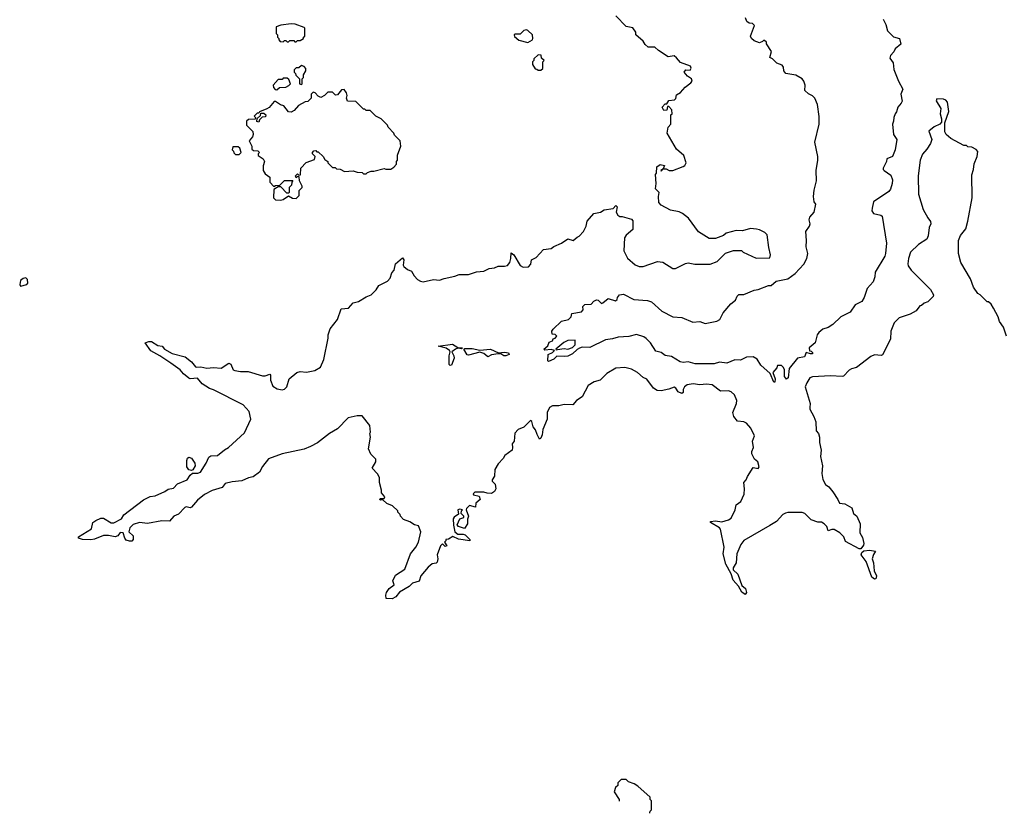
# Model space of a CAD drawing. Extents: x 2472589 to 2662339, y 701009 to 849030.
# Tile 4 of 256: x 2502378 to 2509987, y 749799 to 755931. Entities that reach past the tile are written whole.
import ezdxf

# ---------------------------------------------------------------- set-up
doc = ezdxf.new("R2010")
doc.units = 0

msp = doc.modelspace()

# ---------------------------------------------------------------- linework, layer by layer
at = {"layer": '0CON05XD'}
for points in [[(2504020.5, 752359.5), (2503965, 752346.2), (2503943.3, 752316.7), (2503865, 752292.5), (2503805, 752262.5), (2503750.7, 752219.3), (2503706.4, 752163.6), (2503695, 752160), (2503665, 752167.5), (2503655, 752162.5), (2503605, 752110), (2503570, 752095), (2503535, 752057.5), (2503475, 752060), (2503365, 752037.5), (2503303, 752047), (2503255, 752029.4), (2503230, 752005), (2503221.2, 751975), (2503255, 751942.5), (2503255.6, 751915), (2503245, 751901.9), (2503225, 751900.9), (2503200.8, 751910.8), (2503190, 751925), (2503176.7, 751965), (2503155, 751970), (2503135.7, 751944.3), (2503115.9, 751934.1), (2503065, 751946), (2503025, 751946.2), (2502955, 751916.7), (2502928, 751912), (2502864.1, 751914.1), (2502832.5, 751925), (2502832.5, 751935), (2502931.7, 751998.3), (2502942.9, 752045), (2502965, 752062.5), (2503005, 752080), (2503025, 752080.8), (2503084.4, 752044.4), (2503105, 752044.2), (2503163.3, 752075), (2503182.5, 752105), (2503335, 752222.5), (2503385, 752247.5), (2503425, 752252.5), (2503500, 752285), (2503525, 752302.5), (2503565, 752312.5), (2503596.4, 752343.6), (2503672.5, 752375), (2503695, 752412.5), (2503713, 752427), (2503755, 752427.5), (2503773.8, 752435), (2503817.5, 752505), (2503838.6, 752551.4), (2503855, 752560), (2503906.7, 752565), (2503961.2, 752608.8), (2503992.5, 752625), (2504115, 752740), (2504163.3, 752845), (2504150, 752905), (2504104.1, 752954.1), (2503875, 753072.5), (2503845, 753082.5), (2503787, 753117), (2503751.7, 753161.7), (2503695, 753157.5), (2503685, 753162.5), (2503642.5, 753195), (2503617.5, 753225), (2503546, 753276), (2503461.2, 753335), (2503392.1, 753372.1), (2503347.5, 753435), (2503374.5, 753445.5), (2503395, 753444.4), (2503445, 753413.1), (2503479.7, 753409.7), (2503496.2, 753385), (2503555, 753350.8), (2503656.4, 753326.4), (2503706.5, 753286.5), (2503735, 753250), (2503745, 753246.2), (2503777.7, 753247.7), (2503825, 753237.5), (2503875, 753243.3), (2503935, 753237.5), (2503995, 753276.7), (2504008.3, 753268.3), (2504027, 753227), (2504040.7, 753220.7), (2504085, 753213.3), (2504143, 753213), (2504255, 753178.8), (2504275, 753178.8), (2504311.7, 753191.7), (2504316.7, 753185), (2504316.7, 753145), (2504335, 753100), (2504368.3, 753078.3), (2504405, 753072.5), (2504425, 753077.5), (2504442.5, 753095), (2504460, 753155), (2504520, 753205), (2504545, 753212.5), (2504595, 753207.5), (2504659.3, 753220.7), (2504703, 753247), (2504728.8, 753305), (2504760.7, 753469.3), (2504762.5, 753495), (2504778.3, 753541.7), (2504832.5, 753615), (2504863.3, 753696.7), (2504918.8, 753701.2), (2504955, 753742.5), (2504995, 753752.5), (2505055, 753790), (2505093.6, 753806.4), (2505132.5, 753845), (2505153.6, 753876.4), (2505219.3, 753910.7), (2505240, 753935), (2505252.5, 753975), (2505272.5, 753995), (2505282.5, 754045), (2505335, 754090), (2505346.1, 754076.1), (2505342.5, 754035), (2505347.5, 754025), (2505375, 754000), (2505405, 753987.5), (2505425, 753952.5), (2505452.5, 753925), (2505475, 753910), (2505495, 753906.7), (2505575, 753922.5), (2505621.7, 753918.3), (2505658.3, 753931.7), (2505741.7, 753948.3), (2505775, 753962.5), (2505846.4, 753963.6), (2505907, 753983), (2505965, 753987.5), (2506005, 754007.5), (2506046.4, 754013.6), (2506075, 754027.5), (2506125, 754026.7), (2506147, 754033), (2506166.2, 754055), (2506174, 754085), (2506175, 754130), (2506196.2, 754115), (2506245, 754032.5), (2506268.3, 754018.3), (2506309.3, 754020.7), (2506327, 754043), (2506333.6, 754076.4), (2506370, 754095), (2506425, 754156.7), (2506485, 754162.5), (2506505, 754177.5), (2506566.1, 754203.9), (2506613, 754237), (2506656.1, 754223.9), (2506685, 754250), (2506702.5, 754257.5), (2506736.1, 754293.9), (2506756.7, 754335), (2506762.5, 754375), (2506815, 754432.5), (2506867, 754443), (2506895, 754462.5), (2506965, 754472.5), (2506985, 754496.7), (2506996.2, 754485), (2506987.5, 754445), (2507000.7, 754420.7), (2507015, 754410), (2507035, 754410), (2507105, 754390), (2507117, 754377), (2507115, 754310), (2507063.6, 754266.4), (2507053, 754247), (2507047.5, 754145), (2507075, 754087.5), (2507135, 754037.5), (2507165, 754023.3), (2507195, 754023.3), (2507306.4, 754063.6), (2507347.7, 754057.7), (2507425, 754007.5), (2507445, 754007.5), (2507523, 754047), (2507545, 754052.5), (2507595, 754042.5), (2507715, 754042.5), (2507768.3, 754061.7), (2507833, 754127), (2507895, 754147.5), (2507955, 754147.5), (2507970, 754135), (2508068.3, 754088.3), (2508175, 754090), (2508180, 754115), (2508168.3, 754171.7), (2508155, 754270), (2508137, 754287), (2508095, 754307.5), (2508071.7, 754311.7), (2508025, 754316.7), (2507965, 754300), (2507915, 754302.5), (2507838.3, 754281.7), (2507817, 754263), (2507755, 754240), (2507705, 754240), (2507625, 754292.5), (2507546.4, 754396.4), (2507500, 754435), (2507475, 754447.5), (2507408.3, 754458.3), (2507335, 754497.5), (2507318.3, 754518.3), (2507313.8, 754566.2), (2507320, 754595), (2507292.5, 754625), (2507297.5, 754665), (2507292.5, 754735), (2507300, 754745), (2507302.5, 754795), (2507328.3, 754811.7), (2507360, 754805), (2507350, 754780), (2507331.7, 754768.3), (2507335, 754760), (2507350, 754780), (2507375, 754780), (2507397, 754767), (2507425, 754766.7), (2507505, 754796.7), (2507517.5, 754805), (2507527.5, 754825), (2507510.7, 754880.7), (2507455, 754930), (2507382.5, 755055), (2507388.3, 755101.7), (2507410, 755125), (2507410, 755195), (2507420, 755205), (2507417.5, 755235), (2507395, 755260), (2507385, 755260), (2507378.3, 755231.7), (2507355, 755230), (2507343.6, 755256.4), (2507365, 755280), (2507378.3, 755281.7), (2507395, 755307.5), (2507437.5, 755312.5), (2507448.3, 755321.7), (2507455, 755350), (2507485, 755367.5), (2507520.5, 755409.5), (2507565, 755442.5), (2507573.8, 755455), (2507570, 755475), (2507537.5, 755495), (2507513.8, 755525), (2507525, 755543.8), (2507559.3, 755540.7), (2507566.1, 755556.1), (2507561.7, 755571.7), (2507485, 755600), (2507455, 755637.5), (2507435, 755652.5), (2507390, 755645), (2507313.9, 755693.9), (2507285, 755720), (2507235, 755720), (2507210.7, 755740.7), (2507196.4, 755766.4), (2507140, 755815), (2507140, 755835), (2507115, 755867.5), (2507065, 755877.5), (2506985, 755960)], [(2504515, 755760), (2504525, 755770), (2504545, 755770), (2504570, 755785), (2504570, 755795), (2504580, 755805), (2504580, 755865), (2504575, 755870), (2504507, 755897), (2504475, 755900), (2504395, 755890), (2504360, 755875), (2504360, 755825), (2504370, 755815), (2504370, 755795), (2504380, 755785), (2504380, 755775), (2504391.7, 755761.7), (2504415, 755760), (2504425, 755770), (2504435, 755770), (2504445, 755760), (2504455, 755760), (2504465, 755770), (2504495, 755770), (2504505, 755760), (2504515, 755760)], [(2507482.5, 753287.5), (2507415, 753330), (2507365, 753336.7), (2507335, 753360), (2507295, 753370), (2507253.4, 753433.4), (2507218.9, 753468.9), (2507201.7, 753481.7), (2507145, 753500), (2507085, 753484.2), (2507001.7, 753478.3), (2506960, 753465), (2506905, 753458.8), (2506785, 753398.8), (2506725, 753400), (2506705, 753393.3), (2506685, 753382.5), (2506650.7, 753349.3), (2506615, 753332.5), (2506585, 753327.5), (2506528.3, 753331.7), (2506505, 753307.5), (2506465, 753290), (2506460, 753295), (2506462.5, 753345), (2506495, 753360), (2506510, 753375), (2506485, 753382.5), (2506435, 753377.5), (2506427.5, 753385), (2506458.3, 753411.7), (2506470, 753440), (2506495, 753450), (2506500, 753465), (2506515, 753470), (2506530, 753485), (2506515, 753500), (2506491.7, 753501.7), (2506490, 753525), (2506500.7, 753539.3), (2506565, 753602.5), (2506620, 753615), (2506640, 753635), (2506645, 753660), (2506720, 753675), (2506731.7, 753688.3), (2506730, 753715), (2506745, 753730), (2506795, 753732.5), (2506815, 753756.2), (2506836.1, 753766.1), (2506847.5, 753765), (2506875, 753737.5), (2506885, 753742.5), (2506925, 753776.7), (2506981.7, 753758.3), (2506995, 753770), (2506997.5, 753785), (2507014.2, 753805.8), (2507045, 753811.2), (2507125, 753768.8), (2507230.7, 753760.7), (2507261.7, 753751.7), (2507339.3, 753679.3), (2507425, 753636.2), (2507495, 753630), (2507580, 753595), (2507635, 753600), (2507675, 753583.3), (2507765, 753602.5), (2507787.5, 753615), (2507813.9, 753666.1), (2507873.6, 753736.4), (2507910, 753765), (2507922.5, 753795), (2507935, 753806.7), (2507975, 753807.5), (2508055, 753841.2), (2508085, 753846.7), (2508163.6, 753876.4), (2508185, 753877.5), (2508225, 753910), (2508315, 753928), (2508370.9, 753969.1), (2508437.9, 754042.1), (2508460, 754085), (2508467.5, 754125), (2508456.2, 754175), (2508458.8, 754225), (2508454.2, 754295.8), (2508482.5, 754335), (2508487.5, 754355), (2508480, 754385), (2508483.3, 754405), (2508516.7, 754445), (2508530, 754505), (2508518.8, 754525), (2508512.5, 754565), (2508517.5, 754615), (2508536.4, 754686.4), (2508534, 754765), (2508546.4, 754846.4), (2508546.7, 754875), (2508523.8, 754985), (2508556.2, 755125), (2508556.4, 755183.6), (2508543.3, 755275), (2508523.3, 755325), (2508504.1, 755344.1), (2508475, 755357.5), (2508446.2, 755385), (2508447.5, 755425), (2508438, 755455), (2508425, 755473.3), (2508375, 755502.5), (2508300, 755515), (2508282.5, 755535), (2508280, 755565), (2508269.3, 755579.3), (2508230, 755595), (2508195, 755630), (2508175, 755640), (2508187.5, 755685), (2508150, 755745), (2508148.3, 755758.3), (2508135, 755770), (2508125, 755770), (2508118.3, 755761.7), (2508095, 755753.3), (2508055, 755768.8), (2508033.3, 755785), (2508026.7, 755805), (2508057, 755887), (2508041.7, 755901.7), (2508015, 755903.3), (2507996.4, 755916.4), (2507986.7, 755945)], [(2509050, 755935), (2509070.8, 755895), (2509085, 755844), (2509130, 755800), (2509176, 755785), (2509187, 755743), (2509144.2, 755705.8), (2509133, 755683), (2509106.4, 755653.6), (2509103.8, 755635), (2509127, 755597), (2509133.6, 755546.4), (2509169.4, 755455), (2509202.5, 755395), (2509188.8, 755355), (2509197.3, 755302.7), (2509191.2, 755285), (2509163.3, 755255), (2509155, 755220), (2509143.3, 755205), (2509133.3, 755175), (2509131.7, 755148.3), (2509122.5, 755125), (2509131.2, 755045), (2509155.8, 755005), (2509143.8, 754925), (2509122.5, 754875), (2509080, 754855), (2509077.5, 754835), (2509050, 754785), (2509050, 754775), (2509060, 754765), (2509110.7, 754730.7), (2509124, 754695), (2509120.8, 754665), (2509107.7, 754622.3), (2509095.9, 754604.1), (2508976.7, 754525), (2508964.7, 754475), (2508964.2, 754454.2), (2508975, 754434.4), (2509032, 754422), (2509043.6, 754413.6), (2509076.2, 754205), (2509070, 754125), (2509063.3, 754105), (2508988.3, 753981.7), (2508986.2, 753945), (2508973.9, 753906.1), (2508926.4, 753853.6), (2508903.3, 753785), (2508885.8, 753754.2), (2508835, 753727.5), (2508795, 753672.5), (2508723.9, 753636.1), (2508663, 753577), (2508625, 753553.3), (2508585, 753540), (2508555, 753513.3), (2508541.2, 753495), (2508525.8, 753434.2), (2508480, 753395), (2508481.7, 753371.7), (2508495, 753370), (2508505, 753360), (2508505, 753350), (2508488.3, 753348.3), (2508455, 753360), (2508443, 753327), (2508390, 753315), (2508323.9, 753236.1), (2508316.2, 753165), (2508305, 753152.5), (2508287.5, 753175), (2508287.5, 753225), (2508280, 753245), (2508265, 753260), (2508235, 753260), (2508228.3, 753241.7), (2508197.5, 753205), (2508216.7, 753155), (2508215, 753130), (2508205, 753130), (2508178.3, 753198.3), (2508105, 753262.5), (2508077.7, 753307.7), (2508045, 753326.7), (2507995, 753322.5), (2507949.3, 753300.7), (2507905, 753303.3), (2507843.6, 753276.4), (2507785, 753284), (2507745, 753271.2), (2507597.3, 753272.7), (2507545, 753286.7), (2507505, 753282.5), (2507482.5, 753287.5)], [(2506305, 755753.8), (2506340, 755775), (2506342.5, 755785), (2506340, 755815), (2506305, 755847.5), (2506295, 755852.5), (2506273, 755847), (2506245, 755820), (2506205, 755820), (2506200, 755815), (2506200.7, 755800.7), (2506235, 755773.3), (2506305, 755753.8)], [(2506405, 755540), (2506420, 755555), (2506420, 755605), (2506430, 755615), (2506410, 755635), (2506408.3, 755658.3), (2506385, 755660), (2506351.7, 755628.3), (2506350, 755615), (2506340, 755605), (2506340, 755585), (2506361.7, 755551.7), (2506375, 755550), (2506385, 755540), (2506405, 755540)], [(2504555, 755430), (2504560, 755435), (2504560, 755475), (2504570, 755485), (2504570, 755505), (2504590, 755535), (2504590, 755555), (2504575, 755570), (2504555, 755577.5), (2504535, 755560), (2504515, 755560), (2504500, 755545), (2504500, 755525), (2504510, 755515), (2504511.7, 755501.7), (2504540, 755475), (2504540, 755435), (2504555, 755430)], [(2504365, 755390), (2504385, 755407.5), (2504435, 755410), (2504458.3, 755421.7), (2504470, 755435), (2504458.3, 755468.3), (2504445, 755480), (2504415, 755480), (2504405, 755470), (2504375, 755470), (2504337.5, 755425), (2504338.3, 755408.3), (2504350.7, 755390.7), (2504365, 755390)], [(2504395, 754537.5), (2504415, 754542.5), (2504455, 754570), (2504485, 754552.5), (2504515, 754550), (2504538.3, 754571.7), (2504538.3, 754611.7), (2504560, 754635), (2504560, 754645), (2504540, 754685), (2504538.3, 754718.3), (2504525, 754720), (2504515, 754710), (2504510, 754725), (2504525, 754740), (2504535, 754730), (2504548.3, 754731.7), (2504550, 754785), (2504591.7, 754828.3), (2504655, 754850), (2504660, 754875), (2504640, 754895), (2504640, 754905), (2504651.7, 754918.3), (2504665, 754920), (2504675, 754910), (2504685, 754910), (2504722.5, 754875), (2504735, 754850), (2504760, 754835), (2504760, 754825), (2504795, 754790), (2504815, 754790), (2504825, 754780), (2504855, 754777.5), (2504888.3, 754758.3), (2504955, 754762.5), (2504985, 754752.5), (2505025, 754750), (2505035, 754740), (2505055, 754740), (2505065, 754750), (2505095, 754760), (2505115, 754760), (2505195, 754782.5), (2505207, 754777), (2505245, 754776.7), (2505269.3, 754790.7), (2505290, 754815), (2505290, 754835), (2505297.5, 754845), (2505297.5, 754885), (2505322.5, 754955), (2505317.5, 754995), (2505275, 755040), (2505270, 755055), (2505225, 755100), (2505220, 755115), (2505170, 755165), (2505130, 755185), (2505085, 755230), (2505055, 755230), (2505045, 755240), (2505035, 755240), (2504975, 755300), (2504911.7, 755301.7), (2504902.5, 755325), (2504907.5, 755345), (2504902.5, 755365), (2504885, 755392.5), (2504865, 755390), (2504835, 755350), (2504818.3, 755348.3), (2504795, 755370), (2504758.3, 755371.7), (2504733.3, 755346.7), (2504705, 755330), (2504685, 755340), (2504660, 755365), (2504645, 755370), (2504630, 755355), (2504630, 755325), (2504618.3, 755311.7), (2504605, 755300), (2504583, 755297), (2504533, 755267), (2504499.3, 755230.7), (2504475, 755217.5), (2504455, 755220), (2504420, 755265), (2504393, 755273), (2504355, 755300), (2504345, 755300), (2504306.4, 755253.6), (2504286.7, 755243.3), (2504231.7, 755218.3), (2504225, 755210), (2504211.7, 755208.3), (2504190, 755185), (2504200, 755175), (2504198.3, 755161.7), (2504145, 755160), (2504131.7, 755148.3), (2504130, 755115), (2504178.3, 755068.3), (2504182.5, 755045), (2504177.5, 755025), (2504150, 754995), (2504172.5, 754955), (2504171.7, 754931.7), (2504185, 754920), (2504218.3, 754918.3), (2504230, 754905), (2504220, 754895), (2504221.7, 754881.7), (2504260, 754855), (2504270, 754835), (2504258.3, 754801.7), (2504260, 754765), (2504275, 754740), (2504310, 754715), (2504310, 754675), (2504341.7, 754641.7), (2504355, 754650), (2504388.3, 754651.7), (2504425, 754690), (2504488.3, 754688.3), (2504480, 754675), (2504478.3, 754651.7), (2504460, 754635), (2504460, 754595), (2504455, 754590), (2504441.7, 754591.7), (2504395, 754640), (2504375, 754640), (2504341.7, 754618.3), (2504340, 754555), (2504355, 754540), (2504395, 754537.5)], [(2510003.3, 753485), (2509981.2, 753555), (2509950.5, 753600.5), (2509940, 753635), (2509905, 753702.5), (2509885, 753732.5), (2509865, 753750), (2509855, 753750), (2509800, 753805), (2509782.5, 753815), (2509750, 753865), (2509725, 753930), (2509652.5, 754055), (2509633.3, 754125), (2509632.5, 754225), (2509647.5, 754265), (2509690, 754315), (2509706.2, 754375), (2509740, 754555), (2509736.4, 754733.6), (2509750, 754775), (2509753.6, 754816.4), (2509776.4, 754873.6), (2509781.7, 754911.7), (2509769.3, 754929.3), (2509735, 754947.5), (2509705, 754950), (2509695, 754960), (2509675, 754960), (2509575, 755012.5), (2509537.5, 755045), (2509527.5, 755065), (2509526.7, 755115), (2509527.5, 755135), (2509557.7, 755222.3), (2509547.5, 755295), (2509535, 755310), (2509516.4, 755316.4), (2509465, 755320), (2509460, 755305), (2509497.5, 755245), (2509492.5, 755205), (2509502.5, 755165), (2509501.7, 755138.3), (2509490, 755125), (2509445, 755102.5), (2509405, 755070), (2509426.7, 755005), (2509416.7, 754975), (2509388.8, 754931.2), (2509355, 754892.5), (2509336.2, 754845), (2509322.5, 754725), (2509324.3, 754584.3), (2509361.2, 754465), (2509395, 754400), (2509417, 754373), (2509418.8, 754355), (2509406.7, 754325), (2509399.3, 754260.7), (2509387.5, 754235), (2509325, 754193.3), (2509263.3, 754135), (2509246.7, 754085), (2509242.5, 754045), (2509245, 754030), (2509267.5, 753995), (2509416.4, 753846.4), (2509440, 753805), (2509437, 753793), (2509395, 753750), (2509368.3, 753741.7), (2509347, 753723), (2509335, 753720), (2509305, 753682.5), (2509260, 753655), (2509175, 753628.8), (2509135, 753588.8), (2509111.2, 753525), (2509106.4, 753463.6), (2509045, 753342.5), (2509035, 753337.5), (2508985, 753342.5), (2508955, 753327.5), (2508846.1, 753243.9), (2508805, 753233.3), (2508787.7, 753222.3), (2508745, 753176.7), (2508735, 753173.3), (2508645, 753180), (2508505, 753171.4), (2508485, 753163.8), (2508460, 753125), (2508449.2, 753095), (2508486.9, 752965), (2508484.3, 752935.7), (2508485, 752922.5), (2508515.9, 752865.9), (2508530, 752825), (2508532.5, 752755), (2508550, 752735), (2508560, 752705), (2508560, 752665), (2508572.5, 752605), (2508567.5, 752555), (2508582.5, 752485), (2508576.2, 752425), (2508585, 752377.5), (2508605, 752340), (2508631.2, 752321.2), (2508662.3, 752282.3), (2508700, 752225), (2508712.5, 752195), (2508755, 752189.2), (2508809.5, 752159.5), (2508821.2, 752115), (2508846.7, 752095), (2508873.8, 752035), (2508871.2, 751965), (2508890, 751930), (2508901.4, 751885), (2508898.1, 751871.9), (2508877.7, 751842.3), (2508865, 751842), (2508760.5, 751900.5), (2508746.7, 751935), (2508717.3, 751967.3), (2508673, 751993), (2508655, 751993.3), (2508625, 751982.5), (2508615.9, 752015.9), (2508595.8, 752035.8), (2508575, 752048.8), (2508545, 752048.8), (2508495, 752067.5), (2508445.8, 752115.8), (2508425, 752123.8), (2508315, 752122.5), (2508295, 752117.5), (2508275, 752107.5), (2508227.5, 752055), (2508175, 752022.5), (2507975, 751906.7), (2507951.2, 751875), (2507920, 751805), (2507916, 751735), (2507891.2, 751695), (2507890.7, 751680.7), (2507928, 751648), (2507959.5, 751559.5), (2507986.7, 751535), (2507994.3, 751505.7), (2507985, 751490), (2507957.6, 751507.6), (2507933.8, 751555), (2507891.1, 751601.1), (2507875, 751650), (2507834.1, 751724.1), (2507813.3, 751805), (2507822.5, 751855), (2507794.1, 751994.1), (2507785.6, 752005.6), (2507717.5, 752045), (2507717.5, 752055), (2507755, 752058.6), (2507805, 752052), (2507855, 752067.5), (2507875, 752080), (2507906, 752145), (2507915, 752182.5), (2507950.7, 752209.3), (2507975.8, 752264.2), (2507980, 752305), (2507973.3, 752355), (2507992.5, 752375), (2508001.7, 752401.7), (2508045, 752470), (2508085, 752463.3), (2508092.5, 752475), (2508082.5, 752515), (2508057.5, 752535), (2508037, 752577), (2508036.7, 752595), (2508048.8, 752625), (2508042, 752675), (2508056.7, 752715), (2508027.5, 752775), (2507995, 752813.8), (2507975, 752824), (2507925, 752830), (2507898, 752865), (2507890, 752895), (2507916.2, 752965), (2507919.5, 752989.5), (2507902.3, 753032.3), (2507875, 753056.7), (2507855, 753063.3), (2507795, 753060), (2507729.1, 753109.1), (2507685, 753115.6), (2507635, 753110), (2507583.5, 753116.5), (2507535, 753110), (2507515, 753093.3), (2507506, 753075), (2507505, 753050), (2507496.2, 753043.8), (2507466.7, 753055), (2507448, 753085), (2507435, 753092), (2507395, 753076), (2507335, 753064.3), (2507305, 753066), (2507276.7, 753085), (2507225, 753152.5), (2507195, 753167.5), (2507152.5, 753205), (2507105, 753230), (2507055, 753243.3), (2506985, 753237.5), (2506915, 753197.5), (2506865, 753146.7), (2506817.7, 753132.3), (2506772, 753105), (2506725, 753017.5), (2506680.5, 752989.5), (2506653.6, 752956.4), (2506585, 752957.5), (2506545, 752947.5), (2506495, 752947.5), (2506472.5, 752935), (2506453.3, 752895), (2506453.3, 752845), (2506419.4, 752765), (2506415.7, 752724.3), (2506405, 752697.5), (2506395, 752690), (2506375.7, 752725.7), (2506365, 752762.5), (2506345.8, 752785.8), (2506335, 752827.5), (2506325, 752833.3), (2506275, 752782.5), (2506230, 752765), (2506203, 752737), (2506200, 752675), (2506182.5, 752655), (2506187.5, 752625), (2506182.5, 752605), (2506127.5, 752565), (2506115, 752540), (2506075, 752500), (2506050, 752455), (2506047.5, 752405), (2506030, 752375), (2506030, 752365), (2506051.7, 752341.7), (2506057.5, 752305), (2506047.5, 752285), (2506025, 752271.2), (2505991.7, 752271.7), (2505965, 752280), (2505895, 752280), (2505881.7, 752268.3), (2505885, 752260), (2505928.3, 752248.3), (2505936.7, 752225), (2505902.5, 752195), (2505900, 752165), (2505855, 752177.5), (2505830, 752155), (2505827.5, 752145), (2505846.7, 752095), (2505838.3, 752071.7), (2505837.5, 752035), (2505815, 752000), (2505770, 752015), (2505758.3, 752028.3), (2505780, 752075), (2505810, 752085), (2505810, 752095), (2505790, 752115), (2505792.5, 752137.5), (2505800, 752145), (2505778.8, 752148.8), (2505762.5, 752145), (2505768.3, 752111.7), (2505735, 752087.5), (2505727.5, 752075), (2505730, 752025), (2505741.2, 751975), (2505765, 751956.2), (2505805, 751956.7), (2505821.2, 751951.2), (2505856.7, 751915), (2505857.5, 751905), (2505767.7, 751917.7), (2505725, 751938.8), (2505691.7, 751918.3), (2505670, 751915), (2505670, 751905), (2505660, 751895), (2505680, 751865), (2505665, 751860), (2505645, 751880), (2505630, 751865), (2505603.8, 751795), (2505610, 751765), (2505605, 751740), (2505597, 751733), (2505565, 751727.5), (2505535, 751700), (2505478.8, 751635), (2505465, 751592.5), (2505412.7, 751577.3), (2505387.3, 751552.7), (2505312.7, 751507.3), (2505285, 751472.5), (2505255, 751457.5), (2505210, 751460), (2505206.2, 751485), (2505211.2, 751505), (2505233.3, 751535), (2505272.5, 751565), (2505260.8, 751595), (2505281.7, 751638.3), (2505353.8, 751685), (2505396.7, 751805), (2505438.8, 751855), (2505460, 751895), (2505478.8, 751975), (2505459.3, 752019.3), (2505428.3, 752028.3), (2505391.7, 752051.7), (2505345, 752070), (2505320, 752095), (2505317, 752107), (2505300, 752125), (2505300, 752135), (2505260, 752175), (2505213.9, 752193.9), (2505185, 752220), (2505165, 752217.5), (2505157.5, 752225), (2505165, 752232.5), (2505195, 752232.5), (2505200, 752245), (2505173.3, 752275), (2505173.8, 752295), (2505157.5, 752355), (2505157.5, 752395), (2505143, 752423), (2505102.5, 752465), (2505130, 752515), (2505130, 752535), (2505092.5, 752575), (2505072.5, 752615), (2505090, 752705), (2505082.5, 752735), (2505087.5, 752745), (2505082.5, 752795), (2505025, 752870), (2504985, 752870), (2504916.4, 752853.6), (2504835, 752770), (2504772.5, 752735), (2504678.3, 752661.7), (2504625, 752633.3), (2504575, 752613.3), (2504405, 752576.7), (2504301.7, 752538.3), (2504255, 752480), (2504230, 752435), (2504180.7, 752399.3), (2504145, 752391.2), (2504095, 752368), (2504020.5, 752359.5)], [(2504225, 755140), (2504210, 755145), (2504211.7, 755168.3), (2504238.3, 755191.7), (2504241.7, 755208.3), (2504265, 755210), (2504280, 755195), (2504278.3, 755181.7), (2504251.7, 755178.3), (2504231.7, 755158.3), (2504225, 755140)], [(2504075, 754890), (2504090, 754905), (2504078.3, 754938.3), (2504065, 754950), (2504025, 754950), (2504020, 754925), (2504030, 754915), (2504031.7, 754901.7), (2504045, 754890), (2504075, 754890)], [(2502385, 753872.5), (2502432.5, 753885), (2502441.2, 753895), (2502436.7, 753925), (2502425, 753937.5), (2502405, 753932.5), (2502383.3, 753915), (2502377.5, 753885), (2502385, 753872.5)], [(2506525, 753380), (2506535, 753382.5), (2506585, 753390), (2506615, 753385.8), (2506651.2, 753398.8), (2506670, 753420), (2506670, 753455), (2506615, 753452.2), (2506581.8, 753438.2), (2506520, 753385), (2506525, 753380)], [(2505705, 753260), (2505697, 753267), (2505695.9, 753334.1), (2505703.8, 753365), (2505700, 753375), (2505674.3, 753394.3), (2505611.7, 753408.3), (2505723, 753423), (2505765, 753397.5), (2505800, 753395), (2505791.7, 753388.3), (2505765, 753392.5), (2505745, 753386.7), (2505717.5, 753365), (2505733.8, 753335), (2505736.2, 753315), (2505715, 753262.5), (2505705, 753260)], [(2505995, 753326.7), (2505965, 753351.2), (2505935, 753363.3), (2505845, 753338.8), (2505835, 753342.5), (2505810, 753385), (2505818.3, 753391.7), (2505875, 753390), (2505935, 753376.7), (2506015, 753384.3), (2506078.3, 753358.3), (2506125, 753363.3), (2506155, 753357.5), (2506160, 753345), (2506135, 753333.3), (2506120, 753335), (2506095, 753350), (2506075, 753350), (2506025, 753342), (2505995, 753326.7)], [(2503705, 752447.5), (2503685, 752453.3), (2503670, 752475), (2503668.1, 752525), (2503675, 752543.8), (2503685, 752550.8), (2503705, 752543.8), (2503732, 752505), (2503733.8, 752485), (2503715, 752452.5), (2503705, 752447.5)], [(2508985, 751608.8), (2508964.5, 751624.5), (2508919.4, 751745), (2508882, 751795), (2508885.7, 751814.3), (2508902.5, 751827.5), (2508945, 751833.1), (2508992.5, 751825), (2508975, 751800), (2508965.8, 751765.8), (2508977.5, 751735), (2508981.9, 751671.9), (2509000.6, 751635), (2508995, 751610), (2508985, 751608.8)], [(2507245.4, 749799.1), (2507248.3, 749801.7), (2507250, 749815), (2507260, 749825), (2507260, 749895), (2507250, 749905), (2507250, 749925), (2507155, 750010), (2507127, 750027), (2507083, 750043), (2507065, 750060), (2507025, 750060), (2507000, 750035), (2507000, 750015), (2506981.7, 749998.3), (2506972.5, 749965), (2507010, 749905), (2507010, 749894)]]:
    msp.add_lwpolyline(points, dxfattribs=at)

doc.saveas('drawing.dxf')
